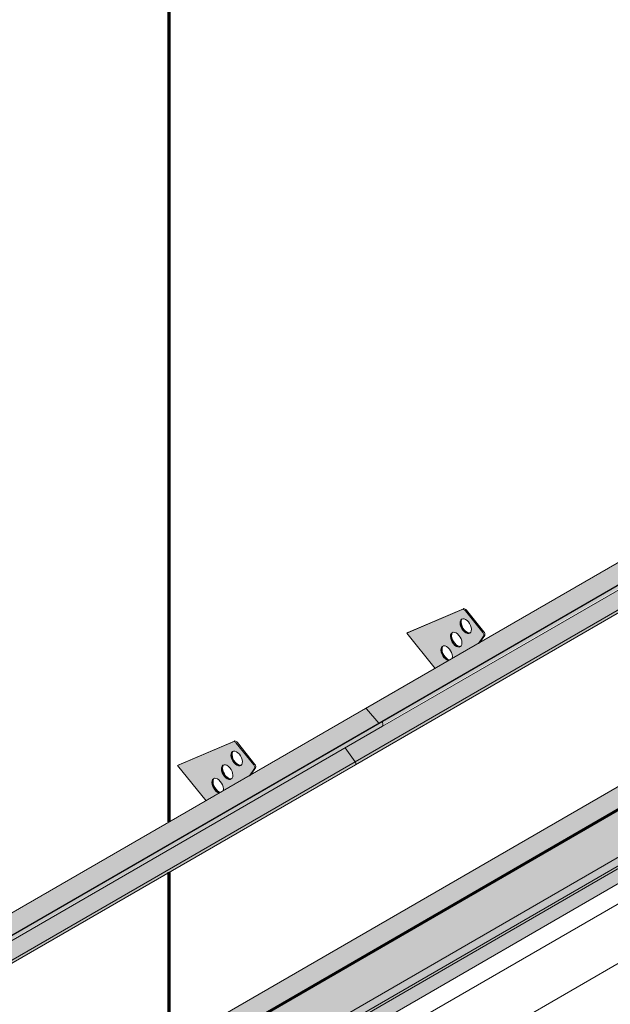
# Model space of a CAD drawing. Header units: centimetres. Extents: x -60196 to -56391, y 260 to 1402.
# Tile 40 of 45: x -56803 to -56694, y 838 to 1020. Entities that reach past the tile are written whole.
import ezdxf

# ---------------------------------------------------------------- set-up
doc = ezdxf.new("R2010")
doc.units = ezdxf.units.CM
for name, color, linetype, lineweight in [('A-GENM', 7, 'Continuous', 5), ('A-ROOF', 7, 'Continuous', 5), ('A-ROOF-OTLN', 7, 'Continuous', 5), ('A-ROOF-PATT', 7, 'Continuous', 70), ('A-WALL-PATT', 7, 'Continuous', 70)]:
    doc.layers.add(name, color=color, linetype=linetype, lineweight=lineweight)

# ---------------------------------------------------------------- blocks, each defined once
blk = doc.blocks.new('Construction_Roof-Accessories_Lindab_KOTEGL - Construction_Roof-Accessories_Lindab_KOTEGL-V66-_3D_')
at = {"layer": 'A-GENM', "true_color": 0x383e42}
h = blk.add_hatch(color=250, dxfattribs=at)
h.paths.add_polyline_path([(-1006.97, 53187.83), (-1004.49, 53189.26), (-1005.03, 53189.55), (-1005.52, 53190.13), (-1005.81, 53190.83), (-1005.8, 53191.54), (-1005.57, 53191.89), (-1005.1, 53191.96), (-1004.55, 53191.66), (-1004.06, 53191.06), (-1003.76, 53190.24), (-1003.7, 53189.72), (-998.87, 53192.51), (-997.98, 53193.92), (-998.09, 53194.43), (-1001.33, 53198.46), (-1001.9, 53198.73), (-1012.2, 53194.33), (-1007.72, 53188.76)])
h.paths.add_polyline_path([(-1002.46, 53191.76), (-1002.99, 53191.88), (-1003.52, 53192.33), (-1003.92, 53192.99), (-1004.08, 53193.8), (-1003.96, 53194.24), (-1003.59, 53194.49), (-1003.06, 53194.37), (-1002.53, 53193.91), (-1002.09, 53193.14), (-1001.96, 53192.55), (-1002.09, 53192.01), (-1002.25, 53191.84)])
h.paths.add_polyline_path([(-1000.69, 53194.27), (-1001.22, 53194.39), (-1001.75, 53194.84), (-1002.16, 53195.51), (-1002.32, 53196.2), (-1002.19, 53196.75), (-1001.82, 53197), (-1001.29, 53196.88), (-1000.76, 53196.43), (-1000.36, 53195.76), (-1000.2, 53195.06), (-1000.36, 53194.48), (-1000.66, 53194.28)])
for points in [[(-998.09, 53194.43), (-997.88, 53194.55), (-1001.11, 53198.58), (-1001.33, 53198.46), (-1000.19, 53197.05)], [(-1001.75, 53194.84), (-1001.54, 53194.96), (-1001.98, 53195.74), (-1002.1, 53196.33), (-1002.19, 53196.56), (-1002.29, 53196.51), (-1002.27, 53195.86), (-1001.9, 53195.04), (-1001.77, 53194.86)], [(-1003.52, 53192.33), (-1003.36, 53192.52), (-1003.76, 53193.25), (-1003.87, 53193.81), (-1003.96, 53194.05), (-1004.06, 53193.99), (-1004.04, 53193.35), (-1003.71, 53192.58), (-1003.54, 53192.35)], [(-1000.95, 53194.28), (-1000.79, 53194.43), (-1001.34, 53194.76), (-1001.54, 53194.96), (-1001.69, 53194.77), (-1001.22, 53194.39), (-1001.01, 53194.31)], [(-998.87, 53192.51), (-998.65, 53192.63), (-997.96, 53193.8)], [(-1002.71, 53191.77), (-1002.5, 53191.89), (-1003.05, 53192.19), (-1003.31, 53192.45), (-1003.51, 53192.32), (-1002.89, 53191.84)], [(-1005.29, 53189.81), (-1005.08, 53189.94), (-1005.52, 53190.71), (-1005.64, 53191.3), (-1005.73, 53191.53), (-1005.82, 53191.48), (-1005.81, 53190.83), (-1005.48, 53190.08), (-1005.3, 53189.83)], [(-1004.49, 53189.26), (-1004.4, 53189.43), (-1004.82, 53189.67), (-1005.08, 53189.94), (-1005.29, 53189.81), (-1004.66, 53189.32)]]:
    blk.add_hatch(color=250, dxfattribs=at).paths.add_polyline_path(points)
at = {"layer": 'A-GENM', "color": 250, "true_color": 0x2a2a2a}
for p, q in [((-1001.9, 53198.73), (-1012.2, 53194.33)), ((-1011.99, 53194.46), (-1001.69, 53198.85)), ((-998.09, 53194.43), (-1001.33, 53198.46)), ((-1001.11, 53198.58), (-997.88, 53194.55)), ((-1011.99, 53194.46), (-1012.2, 53194.33)), ((-1012.2, 53194.33), (-1006.93, 53187.78)), ((-998.9, 53192.45), (-997.96, 53193.8)), ((-997.75, 53193.92), (-998.69, 53192.57))]:
    blk.add_line(p, q, dxfattribs=at)
for points in [[(-1001.69, 53198.85, 0), (-1001.59, 53198.87, 0), (-1001.47, 53198.85, 0), (-1001.35, 53198.79, 0), (-1001.23, 53198.7, 0), (-1001.11, 53198.58, 0)], [(-1001.33, 53198.46, 0), (-1001.44, 53198.58, 0), (-1001.56, 53198.67, 0), (-1001.68, 53198.73, 0), (-1001.8, 53198.75, 0), (-1001.9, 53198.73, 0)], [(-1001.75, 53194.84, 0), (-1001.98, 53195.16, 0), (-1002.16, 53195.51, 0), (-1002.27, 53195.86, 0), (-1002.32, 53196.2, 0), (-1002.29, 53196.51, 0), (-1002.19, 53196.75, 0), (-1002.03, 53196.92, 0), (-1001.82, 53197, 0), (-1001.57, 53196.98, 0), (-1001.29, 53196.88, 0), (-1001.02, 53196.69, 0), (-1000.76, 53196.43, 0)], [(-1001.98, 53196.87, 0), (-1002.08, 53196.63, 0), (-1002.1, 53196.33, 0), (-1002.06, 53195.98, 0), (-1001.94, 53195.63, 0), (-1001.77, 53195.28, 0), (-1001.54, 53194.96, 0)], [(-1000.76, 53196.43, 0), (-1000.53, 53196.11, 0), (-1000.36, 53195.76, 0), (-1000.24, 53195.41, 0), (-1000.2, 53195.06, 0), (-1000.22, 53194.76, 0), (-1000.32, 53194.52, 0), (-1000.48, 53194.35, 0), (-1000.69, 53194.27, 0), (-1000.95, 53194.28, 0), (-1001.22, 53194.39, 0), (-1001.49, 53194.58, 0), (-1001.75, 53194.84, 0)], [(-1003.52, 53192.33, 0), (-1003.75, 53192.64, 0), (-1003.92, 53192.99, 0), (-1004.04, 53193.35, 0), (-1004.08, 53193.69, 0), (-1004.06, 53193.99, 0), (-1003.96, 53194.24, 0), (-1003.8, 53194.41, 0), (-1003.59, 53194.49, 0), (-1003.33, 53194.47, 0), (-1003.06, 53194.37, 0), (-1002.79, 53194.18, 0), (-1002.53, 53193.91, 0)], [(-1003.75, 53194.36, 0), (-1003.85, 53194.12, 0), (-1003.87, 53193.81, 0), (-1003.83, 53193.47, 0), (-1003.71, 53193.12, 0), (-1003.54, 53192.77, 0), (-1003.31, 53192.45, 0)], [(-1002.53, 53193.91, 0), (-1002.3, 53193.6, 0), (-1002.12, 53193.25, 0), (-1002.01, 53192.89, 0), (-1001.96, 53192.55, 0), (-1001.99, 53192.25, 0), (-1002.09, 53192.01, 0), (-1002.25, 53191.84, 0), (-1002.46, 53191.76, 0), (-1002.71, 53191.77, 0), (-1002.99, 53191.88, 0), (-1003.26, 53192.07, 0), (-1003.52, 53192.33, 0)], [(-1001.54, 53194.96, 0), (-1001.28, 53194.7, 0), (-1001.01, 53194.51, 0), (-1000.73, 53194.41, 0), (-1000.48, 53194.39, 0)], [(-997.96, 53193.8, 0), (-997.92, 53193.87, 0), (-997.91, 53193.97, 0), (-997.92, 53194.09, 0), (-997.96, 53194.21, 0), (-998.01, 53194.32, 0), (-998.09, 53194.43, 0)], [(-997.88, 53194.55, 0), (-997.8, 53194.44, 0), (-997.75, 53194.33, 0), (-997.71, 53194.21, 0), (-997.7, 53194.1, 0), (-997.71, 53194, 0), (-997.75, 53193.92, 0)], [(-1005.29, 53189.81, 0), (-1005.52, 53190.13, 0), (-1005.69, 53190.48, 0), (-1005.81, 53190.83, 0), (-1005.85, 53191.18, 0), (-1005.82, 53191.48, 0), (-1005.73, 53191.72, 0), (-1005.57, 53191.89, 0), (-1005.35, 53191.97, 0), (-1005.1, 53191.96, 0), (-1004.83, 53191.85, 0), (-1004.55, 53191.66, 0), (-1004.29, 53191.4, 0)], [(-1005.52, 53191.84, 0), (-1005.61, 53191.6, 0), (-1005.64, 53191.3, 0), (-1005.59, 53190.96, 0), (-1005.48, 53190.6, 0), (-1005.3, 53190.25, 0), (-1005.08, 53189.94, 0)], [(-1003.31, 53192.45, 0), (-1003.05, 53192.19, 0), (-1002.78, 53192, 0), (-1002.5, 53191.89, 0), (-1002.25, 53191.88, 0)], [(-1004.48, 53189.26, 0), (-1004.76, 53189.36, 0), (-1005.03, 53189.55, 0), (-1005.29, 53189.81, 0)], [(-1005.08, 53189.94, 0), (-1004.82, 53189.67, 0), (-1004.54, 53189.48, 0), (-1004.27, 53189.38, 0)], [(-1004.29, 53191.4, 0), (-1004.07, 53191.08, 0), (-1003.89, 53190.73, 0), (-1003.78, 53190.38, 0), (-1003.73, 53190.04, 0), (-1003.76, 53189.73, 0)]]:
    blk.add_polyline3d(points, dxfattribs=at)
blk = doc.blocks.new('Construction_Roof-Accessories_Lindab_SNO_KOTEGL - Construction_Roof-Accessories_Lindab_SNO-V67-_3D_')
at = {"layer": 'A-GENM', "true_color": 0x383e42}
for points in [[(-1102.18, 53128.7), (-974.9, 53202.18), (-977.22, 53204.81), (-1104.5, 53131.33), (-1102.27, 53128.8)], [(-1101.45, 53128.38), (-974.17, 53201.86), (-974.28, 53202.47), (-1101.56, 53128.98), (-1101.47, 53128.51)], [(-1101.53, 53128.11), (-974.17, 53201.73), (-974.28, 53201.8), (-1101.45, 53128.25), (-1101.49, 53128.15)], [(-1104.5, 53131.33), (-990.34, 53197.43), (-1104.54, 53131.37), (-1104.54, 53131.36)], [(-1106.52, 53121.01), (-979.16, 53194.68), (-979.3, 53195.03), (-1106.51, 53121.47), (-1106.46, 53121.09), (-1106.51, 53121.02)]]:
    blk.add_hatch(color=250, dxfattribs=at).paths.add_polyline_path(points)
h = blk.add_hatch(color=250, dxfattribs=at)
h.paths.add_polyline_path([(-1028.22, 53170.43), (-1028.22, 53166.78), (-979.29, 53195.04), (-981.16, 53197.61), (-1025.7, 53171.89)])
h.paths.add_polyline_path([(-1106.56, 53121.55), (-1028.22, 53166.78), (-1028.22, 53170.43), (-1108.44, 53124.12)])
at = {"layer": 'A-GENM', "color": 250, "true_color": 0x2a2a2a}
for p, q in [((-977.42, 53204.89), (-1104.7, 53131.4)), ((-977.22, 53204.81), (-974.9, 53202.18)), ((-1101.64, 53129.01), (-974.36, 53202.49)), ((-1101.56, 53128.98), (-974.28, 53202.47)), ((-1101.53, 53128.11), (-974.25, 53201.59)), ((-974.36, 53202.49), (-974.28, 53202.47)), ((-974.28, 53202.47), (-974.17, 53201.86)), ((-981.17, 53197.62), (-979.29, 53195.04)), ((-1106.56, 53121.55), (-979.29, 53195.04)), ((-1106.52, 53121.01), (-979.25, 53194.49)), ((-1102.18, 53128.7), (-1104.5, 53131.33)), ((-1101.56, 53128.98), (-1101.64, 53129.01)), ((-1101.45, 53128.38), (-1101.56, 53128.98)), ((-1106.56, 53121.55), (-1108.45, 53124.13))]:
    blk.add_line(p, q, dxfattribs=at)
for points in [[(-977.43, 53204.89, 0), (-977.39, 53204.9, 0), (-977.35, 53204.89, 0), (-977.31, 53204.88, 0), (-977.27, 53204.85, 0), (-977.22, 53204.81, 0)], [(-974.17, 53201.86, 0), (-974.17, 53201.78, 0), (-974.18, 53201.7, 0), (-974.21, 53201.64, 0), (-974.25, 53201.6, 0), (-974.25, 53201.59, 0)], [(-979.29, 53195.04, 0), (-979.23, 53194.95, 0), (-979.19, 53194.86, 0), (-979.17, 53194.76, 0), (-979.16, 53194.68, 0), (-979.17, 53194.6, 0), (-979.2, 53194.54, 0), (-979.24, 53194.49, 0), (-979.25, 53194.49, 0)], [(-1104.5, 53131.33, 0), (-1104.54, 53131.37, 0), (-1104.59, 53131.39, 0), (-1104.63, 53131.41, 0), (-1104.67, 53131.41, 0), (-1104.7, 53131.4, 0)], [(-1101.53, 53128.11, 0), (-1101.53, 53128.11, 0), (-1101.49, 53128.15, 0), (-1101.46, 53128.21, 0), (-1101.45, 53128.29, 0), (-1101.45, 53128.38, 0)], [(-1106.52, 53121.01, 0), (-1106.52, 53121.01, 0), (-1106.48, 53121.05, 0), (-1106.45, 53121.11, 0), (-1106.44, 53121.19, 0), (-1106.45, 53121.28, 0), (-1106.47, 53121.37, 0), (-1106.51, 53121.47, 0), (-1106.56, 53121.55, 0)]]:
    blk.add_polyline3d(points, dxfattribs=at)
blk = doc.blocks.new('Construction_Roof-Accessories_Lindab_KOTEGL - Construction_Roof-Accessories_Lindab_KOTEGL-V68-_3D_')
at = {"layer": 'A-GENM', "true_color": 0x383e42}
h = blk.add_hatch(color=250, dxfattribs=at)
h.paths.add_polyline_path([(-964.54, 53212.32), (-962.06, 53213.75), (-962.6, 53214.05), (-963.14, 53214.73), (-963.38, 53215.33), (-963.38, 53216.03), (-963.14, 53216.38), (-962.67, 53216.45), (-962.13, 53216.16), (-961.63, 53215.56), (-961.33, 53214.73), (-961.27, 53214.21), (-956.44, 53217), (-955.56, 53218.41), (-955.66, 53218.92), (-958.92, 53222.96), (-959.47, 53223.22), (-969.77, 53218.83), (-964.88, 53212.75)])
h.paths.add_polyline_path([(-960.04, 53216.25), (-960.56, 53216.37), (-961.1, 53216.82), (-961.5, 53217.49), (-961.66, 53218.19), (-961.53, 53218.73), (-961.16, 53218.98), (-960.63, 53218.86), (-960.1, 53218.41), (-959.66, 53217.63), (-959.54, 53217.05), (-959.66, 53216.5), (-959.86, 53216.32)])
h.paths.add_polyline_path([(-958.27, 53218.77), (-958.79, 53218.88), (-959.33, 53219.34), (-959.73, 53220), (-959.89, 53220.7), (-959.77, 53221.24), (-959.39, 53221.49), (-958.87, 53221.37), (-958.33, 53220.92), (-957.93, 53220.26), (-957.77, 53219.56), (-957.93, 53218.97), (-958.23, 53218.78)])
for points in [[(-955.66, 53218.92), (-955.45, 53219.05), (-958.69, 53223.08), (-958.9, 53222.95)], [(-959.33, 53219.34), (-959.17, 53219.53), (-959.55, 53220.24), (-959.68, 53220.82), (-959.77, 53221.06), (-959.86, 53220.98), (-959.84, 53220.36), (-959.47, 53219.54), (-959.34, 53219.35)], [(-958.52, 53218.78), (-958.37, 53218.92), (-958.92, 53219.26), (-959.12, 53219.46), (-959.33, 53219.34), (-958.79, 53218.88), (-958.58, 53218.8)], [(-961.1, 53216.82), (-960.94, 53217.02), (-961.32, 53217.72), (-961.45, 53218.31), (-961.53, 53218.55), (-961.63, 53218.49), (-961.61, 53217.85), (-961.28, 53217.08), (-961.11, 53216.84)], [(-956.44, 53217), (-956.23, 53217.12), (-955.84, 53217.85)], [(-962.86, 53214.31), (-962.65, 53214.43), (-963.09, 53215.21), (-963.21, 53215.79), (-963.3, 53216.03), (-963.4, 53215.97), (-963.38, 53215.33), (-963.05, 53214.57), (-962.88, 53214.33)], [(-960.29, 53216.27), (-960.08, 53216.39), (-960.63, 53216.68), (-960.88, 53216.95), (-961.1, 53216.82), (-960.46, 53216.33)], [(-962.06, 53213.75), (-961.97, 53213.92), (-962.39, 53214.17), (-962.65, 53214.43), (-962.86, 53214.31), (-962.23, 53213.82)]]:
    blk.add_hatch(color=250, dxfattribs=at).paths.add_polyline_path(points)
at = {"layer": 'A-GENM', "color": 250, "true_color": 0x2a2a2a}
for p, q in [((-959.47, 53223.22), (-969.77, 53218.83)), ((-969.56, 53218.95), (-959.26, 53223.34)), ((-955.66, 53218.92), (-958.9, 53222.95)), ((-958.69, 53223.08), (-955.45, 53219.05)), ((-969.56, 53218.95), (-969.77, 53218.83)), ((-969.77, 53218.83), (-964.52, 53212.3)), ((-956.49, 53216.94), (-955.53, 53218.29)), ((-955.32, 53218.41), (-956.27, 53217.06))]:
    blk.add_line(p, q, dxfattribs=at)
for points in [[(-958.9, 53222.95, 0), (-959.01, 53223.07, 0), (-959.13, 53223.16, 0), (-959.26, 53223.22, 0), (-959.37, 53223.24, 0), (-959.47, 53223.22, 0)], [(-959.26, 53223.34, 0), (-959.16, 53223.36, 0), (-959.04, 53223.34, 0), (-958.92, 53223.29, 0), (-958.8, 53223.2, 0), (-958.69, 53223.08, 0)], [(-959.33, 53219.34, 0), (-959.55, 53219.65, 0), (-959.73, 53220, 0), (-959.84, 53220.36, 0), (-959.89, 53220.7, 0), (-959.86, 53221, 0), (-959.77, 53221.24, 0), (-959.6, 53221.41, 0), (-959.39, 53221.49, 0), (-959.14, 53221.48, 0), (-958.87, 53221.37, 0), (-958.59, 53221.18, 0), (-958.33, 53220.92, 0)], [(-959.55, 53221.37, 0), (-959.65, 53221.12, 0), (-959.68, 53220.82, 0), (-959.63, 53220.48, 0), (-959.52, 53220.12, 0), (-959.34, 53219.77, 0), (-959.12, 53219.46, 0)], [(-958.33, 53220.92, 0), (-958.11, 53220.61, 0), (-957.93, 53220.26, 0), (-957.81, 53219.9, 0), (-957.77, 53219.56, 0), (-957.8, 53219.26, 0), (-957.89, 53219.01, 0), (-958.05, 53218.85, 0), (-958.27, 53218.77, 0), (-958.52, 53218.78, 0), (-958.79, 53218.88, 0), (-959.07, 53219.07, 0), (-959.33, 53219.34, 0)], [(-961.1, 53216.82, 0), (-961.32, 53217.14, 0), (-961.5, 53217.49, 0), (-961.61, 53217.85, 0), (-961.66, 53218.19, 0), (-961.63, 53218.49, 0), (-961.53, 53218.73, 0), (-961.37, 53218.9, 0), (-961.16, 53218.98, 0), (-960.91, 53218.97, 0), (-960.63, 53218.86, 0), (-960.36, 53218.67, 0), (-960.1, 53218.41, 0)], [(-959.12, 53219.46, 0), (-958.86, 53219.2, 0), (-958.58, 53219.01, 0), (-958.31, 53218.9, 0), (-958.06, 53218.89, 0)], [(-955.53, 53218.29, 0), (-955.5, 53218.37, 0), (-955.49, 53218.47, 0), (-955.5, 53218.58, 0), (-955.53, 53218.7, 0), (-955.59, 53218.82, 0), (-955.66, 53218.92, 0)], [(-955.45, 53219.05, 0), (-955.38, 53218.94, 0), (-955.32, 53218.82, 0), (-955.28, 53218.7, 0), (-955.27, 53218.59, 0), (-955.28, 53218.49, 0), (-955.32, 53218.41, 0)], [(-961.32, 53218.86, 0), (-961.42, 53218.61, 0), (-961.45, 53218.31, 0), (-961.4, 53217.97, 0), (-961.29, 53217.61, 0), (-961.11, 53217.26, 0), (-960.88, 53216.95, 0)], [(-960.1, 53218.41, 0), (-959.87, 53218.09, 0), (-959.7, 53217.75, 0), (-959.58, 53217.39, 0), (-959.54, 53217.05, 0), (-959.56, 53216.74, 0), (-959.66, 53216.5, 0), (-959.82, 53216.33, 0), (-960.04, 53216.25, 0), (-960.29, 53216.27, 0), (-960.56, 53216.37, 0), (-960.84, 53216.56, 0), (-961.1, 53216.82, 0)], [(-962.86, 53214.31, 0), (-963.09, 53214.62, 0), (-963.26, 53214.97, 0), (-963.38, 53215.33, 0), (-963.43, 53215.67, 0), (-963.4, 53215.97, 0), (-963.3, 53216.22, 0), (-963.14, 53216.38, 0), (-962.93, 53216.46, 0), (-962.67, 53216.45, 0), (-962.4, 53216.35, 0), (-962.13, 53216.16, 0), (-961.87, 53215.89, 0)], [(-963.09, 53216.34, 0), (-963.19, 53216.1, 0), (-963.21, 53215.79, 0), (-963.17, 53215.45, 0), (-963.05, 53215.09, 0), (-962.88, 53214.75, 0), (-962.65, 53214.43, 0)], [(-961.87, 53215.89, 0), (-961.64, 53215.58, 0), (-961.47, 53215.23, 0), (-961.35, 53214.87, 0), (-961.31, 53214.53, 0), (-961.33, 53214.23, 0)], [(-960.88, 53216.95, 0), (-960.63, 53216.68, 0), (-960.35, 53216.49, 0), (-960.08, 53216.39, 0), (-959.82, 53216.38, 0)], [(-962.06, 53213.75, 0), (-962.33, 53213.86, 0), (-962.6, 53214.05, 0), (-962.86, 53214.31, 0)], [(-962.65, 53214.43, 0), (-962.39, 53214.17, 0), (-962.12, 53213.98, 0), (-961.84, 53213.87, 0)]]:
    blk.add_polyline3d(points, dxfattribs=at)
blk = doc.blocks.new('Construction_Roof-Accessories_Lindab_SNO_KOTEGL - Construction_Roof-Accessories_Lindab_SNO-V70-_3D_')
at = {"layer": 'A-GENM', "true_color": 0x383e42}
for points in [[(-974.9, 53202.18), (-847.62, 53275.67), (-849.94, 53278.3), (-977.22, 53204.81), (-974.99, 53202.29)], [(-974.17, 53201.86), (-846.89, 53275.35), (-847, 53275.95), (-974.28, 53202.47), (-974.2, 53201.99)], [(-974.25, 53201.6), (-846.89, 53275.21), (-847, 53275.29), (-974.17, 53201.73), (-974.21, 53201.64)], [(-977.22, 53204.81), (-861.39, 53271.88), (-977.27, 53204.85), (-977.26, 53204.84)], [(-979.29, 53195.04), (-852.01, 53268.52), (-853.88, 53271.09), (-981.16, 53197.61), (-980.37, 53196.52)], [(-979.24, 53194.49), (-851.88, 53268.16), (-852.02, 53268.51), (-979.23, 53194.95), (-979.18, 53194.58), (-979.23, 53194.5)]]:
    blk.add_hatch(color=250, dxfattribs=at).paths.add_polyline_path(points)
at = {"layer": 'A-GENM', "color": 250, "true_color": 0x2a2a2a}
for p, q in [((-850.14, 53278.37), (-977.42, 53204.89)), ((-849.94, 53278.3), (-847.62, 53275.67)), ((-974.36, 53202.49), (-847.08, 53275.98)), ((-974.28, 53202.47), (-847, 53275.95)), ((-847.08, 53275.98), (-847, 53275.95)), ((-847, 53275.95), (-846.89, 53275.35)), ((-974.25, 53201.59), (-846.97, 53275.08)), ((-853.89, 53271.1), (-852.01, 53268.52)), ((-979.29, 53195.04), (-852.01, 53268.52)), ((-979.25, 53194.49), (-851.97, 53267.98)), ((-974.9, 53202.18), (-977.22, 53204.81)), ((-974.28, 53202.47), (-974.36, 53202.49)), ((-974.17, 53201.86), (-974.28, 53202.47)), ((-979.29, 53195.04), (-981.17, 53197.62))]:
    blk.add_line(p, q, dxfattribs=at)
for points in [[(-850.15, 53278.37, 0), (-850.11, 53278.38, 0), (-850.07, 53278.38, 0), (-850.03, 53278.36, 0), (-849.99, 53278.33, 0), (-849.94, 53278.3, 0)], [(-846.89, 53275.35, 0), (-846.89, 53275.26, 0), (-846.9, 53275.18, 0), (-846.93, 53275.12, 0), (-846.97, 53275.08, 0), (-846.97, 53275.08, 0)], [(-852.01, 53268.52, 0), (-851.95, 53268.44, 0), (-851.91, 53268.34, 0), (-851.89, 53268.25, 0), (-851.88, 53268.16, 0), (-851.89, 53268.08, 0), (-851.92, 53268.02, 0), (-851.96, 53267.98, 0), (-851.97, 53267.98, 0)], [(-977.22, 53204.81, 0), (-977.27, 53204.85, 0), (-977.31, 53204.88, 0), (-977.35, 53204.89, 0), (-977.39, 53204.9, 0), (-977.43, 53204.89, 0)], [(-974.25, 53201.59, 0), (-974.25, 53201.6, 0), (-974.21, 53201.64, 0), (-974.18, 53201.7, 0), (-974.17, 53201.78, 0), (-974.17, 53201.86, 0)], [(-979.25, 53194.49, 0), (-979.24, 53194.49, 0), (-979.2, 53194.54, 0), (-979.17, 53194.6, 0), (-979.16, 53194.68, 0), (-979.17, 53194.76, 0), (-979.19, 53194.86, 0), (-979.23, 53194.95, 0), (-979.29, 53195.04, 0)]]:
    blk.add_polyline3d(points, dxfattribs=at)

msp = doc.modelspace()

# ---------------------------------------------------------------- hatches: boundary and pattern name
at = {"layer": 'A-ROOF-OTLN', "true_color": 0x383e42}
h = msp.add_hatch(color=250, dxfattribs=at)
h.paths.add_polyline_path([(-57248.095, 553.085), (-56470.733, 1001.95), (-56470.79, 1002.03), (-57248.24, 553.169)])
h.paths.add_polyline_path([(-56469.699, 1002.492), (-56464.703, 1005.377), (-56464.959, 1005.396), (-56469.825, 1002.587)])
h.paths.add_polyline_path([(-56462.892, 1006.423), (-56446.213, 1016.052), (-56446.358, 1016.136), (-56463.056, 1006.495)])
h = msp.add_hatch(color=250, dxfattribs=at)
h.paths.add_polyline_path([(-57242.998, 545.642), (-57242.253, 546.014), (-57241.752, 546.707), (-57241.569, 547.167), (-57241.438, 548.017), (-57241.312, 548.072), (-57241.105, 548.256), (-57241.105, 548.373), (-57241.105, 548.481), (-57227.074, 556.582), (-57227.367, 556.849), (-57227.825, 557.781), (-57227.987, 559.01), (-57227.987, 561.167), (-57227.787, 561.956), (-57227.144, 562.741), (-57226.381, 563.271), (-57225.186, 563.739), (-57223.982, 563.979), (-57222.982, 564.054), (-57220.985, 563.787), (-57220.123, 563.506), (-57219.343, 563.127), (-57218.615, 562.553), (-57217.987, 561.828), (-56467.812, 994.942), (-56468.576, 995.245), (-56469.438, 995.938), (-56470.233, 997.318), (-56470.633, 999.001), (-56470.749, 1000.138), (-56470.733, 1001.896), (-57248.095, 553.085), (-57248.24, 551.861), (-57248.075, 550.65), (-57247.875, 549.95), (-57247.484, 549.017), (-57246.842, 547.961), (-57246.055, 547.026), (-57245.404, 546.433), (-57244.536, 545.906), (-57243.688, 545.646)])
h.paths.add_polyline_path([(-57223.821, 558.46), (-57220.312, 560.486), (-57222.987, 561.666), (-57223.277, 561.729), (-57224.461, 562.147), (-57224.858, 562.184), (-57225.387, 562.351), (-57226.381, 562.13), (-57227.193, 561.202), (-57227.544, 560.34), (-57226.904, 559.602), (-57226.197, 559.126), (-57224.969, 558.667), (-57224.229, 558.491)])
h.paths.add_polyline_path([(-56460.903, 998.931), (-56443.256, 1009.235), (-56443.522, 1009.4), (-56444.692, 1010.591), (-56445.232, 1011.352), (-56445.647, 1012.062), (-56446.213, 1013.702), (-56446.33, 1014.205), (-56446.33, 1015.432), (-56446.33, 1015.985), (-56462.795, 1006.38), (-56462.196, 1006.062), (-56461.478, 1005.46), (-56461.066, 1004.866), (-56460.903, 1004.149), (-56460.903, 999.365)])
h.paths.add_polyline_path([(-56465.903, 1001.378), (-56463.965, 1001.639), (-56464.661, 1002.933), (-56464.912, 1003.501), (-56464.982, 1004.471), (-56464.703, 1005.377), (-56469.699, 1002.492), (-56469.074, 1002.091), (-56467.885, 1001.649), (-56466.436, 1001.418), (-56466.389, 1001.415)])
msp.add_hatch(color=250, dxfattribs=at).paths.add_polyline_path([(-57240.631, 547.15), (-56438.621, 1010.298), (-56438.671, 1010.756), (-56438.969, 1011.193), (-56439.342, 1011.352), (-56439.881, 1011.068), (-57241.105, 548.373), (-57240.733, 548.101), (-57240.504, 547.624), (-57240.553, 547.222)])
h = msp.add_hatch(color=250, dxfattribs=at)
h.paths.add_polyline_path([(-57242.253, 545.739), (-57223.601, 556.508), (-57222.338, 557.711), (-57240.502, 547.343), (-57240.553, 547.42), (-57240.923, 547.32), (-57240.887, 547.396), (-57240.504, 547.624), (-57240.762, 548.132), (-57240.935, 548.185), (-57241.332, 547.956), (-57241.462, 546.966), (-57241.936, 546.074), (-57242.086, 545.916)])
h.paths.add_polyline_path([(-57220.249, 558.917), (-57219.451, 559.314), (-57219.887, 559.126)])
h.paths.add_polyline_path([(-57217.987, 559.749), (-56440.218, 1008.868), (-56439.87, 1009.235), (-56439.87, 1009.469), (-57218.072, 560.174), (-57217.987, 559.916)])
at = {"layer": 'A-ROOF-PATT'}
h = msp.add_hatch(dxfattribs=at)
h.set_pattern_fill('FP_18', color=256, style=0, pattern_type=2)
h.set_pattern_definition([(90, (-65306.46, -971.82), (-112.25, 22.813), [])])
h.paths.add_polyline_path([(-57248.403, 557.345), (-56453.592, 1016.23), (-56746.901, 1381.112), (-57541.713, 922.228), (-57251.938, 561.744)])
h.paths.add_polyline_path([(-57250.001, 588.565), (-57250.045, 588.679), (-57250.151, 588.656), (-57250.609, 588.753), (-57250.151, 589.136), (-57252.53, 592.584), (-57252.497, 592.833), (-57248.133, 598.845), (-57247.335, 599.447), (-57235.301, 606.395), (-57240.53, 612.9), (-57240.318, 613.022), (-57230.15, 617.252), (-57229.625, 617.044), (-57229.447, 617.146), (-57226.292, 613.07), (-57226.405, 612.916), (-57226.292, 612.363), (-57226.179, 612.343), (-57226.986, 611.195), (-57150.448, 655.384), (-57155.677, 661.89), (-57155.465, 662.012), (-57145.297, 666.242), (-57144.772, 666.033), (-57144.594, 666.136), (-57141.439, 662.059), (-57141.552, 661.906), (-57141.439, 661.352), (-57141.326, 661.333), (-57142.133, 660.185), (-57108.022, 679.879), (-57113.251, 686.385), (-57113.039, 686.507), (-57102.871, 690.737), (-57102.345, 690.528), (-57102.168, 690.631), (-57099.012, 686.554), (-57099.126, 686.401), (-57099.012, 685.847), (-57098.9, 685.828), (-57099.707, 684.68), (-57023.169, 728.869), (-57028.398, 735.374), (-57028.186, 735.497), (-57018.018, 739.727), (-57017.493, 739.518), (-57017.315, 739.621), (-57014.16, 735.544), (-57014.273, 735.391), (-57014.16, 734.837), (-57014.047, 734.818), (-57014.854, 733.67), (-56980.742, 753.364), (-56985.972, 759.869), (-56985.759, 759.992), (-56975.591, 764.222), (-56975.066, 764.013), (-56974.889, 764.116), (-56971.733, 760.039), (-56971.846, 759.886), (-56971.733, 759.332), (-56971.621, 759.312), (-56972.428, 758.165), (-56895.89, 802.354), (-56901.119, 808.859), (-56900.907, 808.981), (-56890.739, 813.212), (-56890.213, 813.003), (-56890.036, 813.105), (-56886.88, 809.029), (-56886.994, 808.875), (-56886.88, 808.322), (-56886.768, 808.302), (-56887.575, 807.154), (-56853.463, 826.849), (-56858.692, 833.354), (-56858.226, 833.585), (-56848.312, 837.707), (-56847.787, 837.498), (-56847.609, 837.6), (-56844.454, 833.524), (-56844.567, 833.37), (-56844.454, 832.817), (-56844.342, 832.797), (-56845.148, 831.649), (-56768.61, 875.839), (-56773.839, 882.344), (-56773.627, 882.466), (-56763.459, 886.696), (-56762.934, 886.488), (-56762.757, 886.59), (-56759.601, 882.513), (-56759.714, 882.36), (-56759.601, 881.806), (-56759.489, 881.787), (-56760.296, 880.639), (-56726.184, 900.333), (-56731.413, 906.839), (-56731.201, 906.961), (-56721.033, 911.191), (-56720.527, 910.971), (-56720.33, 911.085), (-56717.175, 907.008), (-56717.288, 906.855), (-56717.175, 906.301), (-56717.062, 906.282), (-56717.869, 905.134), (-56641.331, 949.323), (-56646.56, 955.828), (-56646.311, 955.967), (-56636.18, 960.181), (-56635.655, 959.972), (-56635.477, 960.075), (-56632.322, 955.998), (-56632.435, 955.845), (-56632.322, 955.291), (-56632.21, 955.272), (-56633.016, 954.124), (-56598.905, 973.818), (-56604.134, 980.323), (-56603.922, 980.446), (-56593.754, 984.676), (-56593.229, 984.467), (-56593.051, 984.57), (-56589.895, 980.493), (-56590.009, 980.34), (-56589.895, 979.786), (-56589.783, 979.767), (-56590.59, 978.619), (-56514.052, 1022.808), (-56519.281, 1029.313), (-56519.069, 1029.436), (-56508.901, 1033.666), (-56508.376, 1033.457), (-56508.181, 1033.538), (-56505.043, 1029.483), (-56505.156, 1029.329), (-56505.043, 1028.776), (-56504.93, 1028.756), (-56505.737, 1027.608), (-56484.349, 1039.829), (-56484.308, 1039.789), (-56481.984, 1037.16), (-56481.36, 1037.445), (-56481.29, 1036.617), (-56481.637, 1036.401), (-56488.247, 1032.584), (-56486.243, 1029.654), (-56486.387, 1029.438), (-57249.957, 588.591)])
h.paths.add_polyline_path([(-57232.612, 607.947), (-57232.084, 608.379), (-57232.11, 608.943), (-57232.435, 609.698), (-57232.885, 610.227), (-57233.434, 610.522), (-57233.899, 610.455), (-57234.139, 610.055), (-57233.945, 610.167), (-57233.927, 609.523), (-57233.549, 608.694), (-57233.088, 608.195), (-57232.732, 607.994)])
h.paths.add_polyline_path([(-57230.796, 610.324), (-57230.421, 610.571), (-57230.297, 611.117), (-57230.508, 611.916), (-57230.938, 612.561), (-57231.507, 612.976), (-57231.954, 613.038), (-57232.293, 612.804), (-57232.293, 612.617), (-57232.189, 612.561), (-57232.16, 612.039), (-57231.782, 611.21), (-57231.321, 610.711), (-57230.932, 610.404), (-57230.836, 610.326)])
h.paths.add_polyline_path([(-57229.027, 612.836), (-57228.652, 613.083), (-57228.528, 613.629), (-57228.688, 614.328), (-57229.09, 614.993), (-57229.659, 615.458), (-57230.185, 615.55), (-57230.525, 615.316), (-57230.525, 615.129), (-57230.42, 615.073), (-57230.391, 614.551), (-57230.087, 613.826), (-57229.552, 613.223), (-57229.238, 612.873), (-57229.067, 612.838)])
h.paths.add_polyline_path([(-57147.759, 656.937), (-57147.238, 657.289), (-57147.257, 657.933), (-57147.582, 658.687), (-57148.032, 659.216), (-57148.581, 659.512), (-57149.047, 659.445), (-57149.273, 659.053), (-57149.093, 659.157), (-57149.047, 658.428), (-57148.696, 657.684), (-57148.235, 657.185), (-57147.88, 656.984)])
h.paths.add_polyline_path([(-57145.943, 659.314), (-57145.568, 659.561), (-57145.444, 660.107), (-57145.604, 660.806), (-57146.085, 661.55), (-57146.654, 661.966), (-57147.101, 662.028), (-57147.441, 661.794), (-57147.441, 661.606), (-57147.336, 661.55), (-57147.307, 661.028), (-57146.929, 660.2), (-57146.468, 659.701), (-57146.08, 659.394), (-57145.983, 659.316)])
h.paths.add_polyline_path([(-57144.174, 661.826), (-57143.799, 662.073), (-57143.676, 662.619), (-57143.836, 663.318), (-57144.237, 663.983), (-57144.806, 664.448), (-57145.336, 664.538), (-57145.672, 664.306), (-57145.672, 664.118), (-57145.568, 664.062), (-57145.538, 663.54), (-57145.234, 662.816), (-57144.699, 662.213), (-57144.385, 661.863), (-57144.214, 661.828)])
h.paths.add_polyline_path([(-57105.332, 681.432), (-57104.812, 681.783), (-57104.83, 682.428), (-57105.121, 683.134), (-57105.606, 683.711), (-57106.154, 684.006), (-57106.62, 683.94), (-57106.847, 683.547), (-57106.666, 683.652), (-57106.62, 682.923), (-57106.269, 682.179), (-57105.809, 681.68), (-57105.453, 681.479)])
h.paths.add_polyline_path([(-57103.517, 683.809), (-57103.142, 684.056), (-57103.018, 684.602), (-57103.178, 685.301), (-57103.584, 685.97), (-57104.228, 686.461), (-57104.675, 686.522), (-57105.014, 686.289), (-57105.014, 686.101), (-57104.91, 686.045), (-57104.88, 685.523), (-57104.502, 684.695), (-57104.042, 684.196), (-57103.653, 683.889), (-57103.556, 683.811)])
h.paths.add_polyline_path([(-57101.748, 686.321), (-57101.373, 686.568), (-57101.249, 687.114), (-57101.409, 687.813), (-57101.811, 688.477), (-57102.38, 688.943), (-57102.906, 689.034), (-57103.245, 688.801), (-57103.245, 688.613), (-57103.141, 688.557), (-57103.112, 688.035), (-57102.741, 687.217), (-57102.273, 686.708), (-57101.959, 686.358), (-57101.788, 686.323)])
h.paths.add_polyline_path([(-57020.479, 730.422), (-57019.952, 730.853), (-57019.978, 731.418), (-57020.343, 732.228), (-57020.753, 732.701), (-57021.302, 732.996), (-57021.767, 732.93), (-57022.007, 732.53), (-57021.813, 732.642), (-57021.795, 731.997), (-57021.417, 731.169), (-57020.956, 730.67), (-57020.6, 730.468)])
h.paths.add_polyline_path([(-57018.664, 732.799), (-57018.289, 733.046), (-57018.165, 733.592), (-57018.376, 734.391), (-57018.806, 735.035), (-57019.375, 735.451), (-57019.822, 735.512), (-57020.161, 735.278), (-57020.161, 735.091), (-57020.057, 735.035), (-57020.028, 734.513), (-57019.65, 733.685), (-57019.189, 733.186), (-57018.8, 732.879), (-57018.704, 732.801)])
h.paths.add_polyline_path([(-57016.895, 735.311), (-57016.52, 735.558), (-57016.396, 736.104), (-57016.556, 736.803), (-57016.958, 737.467), (-57017.527, 737.932), (-57018.053, 738.024), (-57018.393, 737.79), (-57018.393, 737.603), (-57018.288, 737.547), (-57018.259, 737.025), (-57017.881, 736.197), (-57017.42, 735.698), (-57017.106, 735.347), (-57016.935, 735.313)])
h.paths.add_polyline_path([(-56978.053, 754.917), (-56977.532, 755.268), (-56977.551, 755.913), (-56977.877, 756.667), (-56978.326, 757.196), (-56978.875, 757.491), (-56979.341, 757.424), (-56979.568, 757.032), (-56979.387, 757.136), (-56979.341, 756.407), (-56978.99, 755.664), (-56978.53, 755.165), (-56978.174, 754.963)])
h.paths.add_polyline_path([(-56976.237, 757.294), (-56975.863, 757.541), (-56975.739, 758.087), (-56975.949, 758.885), (-56976.379, 759.53), (-56976.949, 759.946), (-56977.395, 760.007), (-56977.735, 759.773), (-56977.735, 759.586), (-56977.631, 759.53), (-56977.601, 759.008), (-56977.223, 758.18), (-56976.762, 757.681), (-56976.374, 757.374), (-56976.277, 757.296)])
h.paths.add_polyline_path([(-56974.469, 759.806), (-56974.094, 760.053), (-56973.97, 760.599), (-56974.13, 761.298), (-56974.531, 761.962), (-56975.101, 762.427), (-56975.627, 762.519), (-56975.966, 762.285), (-56975.966, 762.098), (-56975.862, 762.042), (-56975.832, 761.52), (-56975.462, 760.702), (-56974.994, 760.193), (-56974.68, 759.842), (-56974.508, 759.808)])
h.paths.add_polyline_path([(-56893.2, 803.907), (-56892.68, 804.258), (-56892.698, 804.902), (-56892.989, 805.608), (-56893.474, 806.186), (-56894.022, 806.481), (-56894.488, 806.414), (-56894.715, 806.022), (-56894.534, 806.126), (-56894.488, 805.397), (-56894.137, 804.654), (-56893.677, 804.155), (-56893.321, 803.953)])
h.paths.add_polyline_path([(-56891.384, 806.284), (-56891.01, 806.531), (-56890.886, 807.077), (-56891.046, 807.776), (-56891.452, 808.444), (-56892.096, 808.936), (-56892.543, 808.997), (-56892.882, 808.763), (-56892.882, 808.576), (-56892.778, 808.52), (-56892.721, 807.913), (-56892.405, 807.219), (-56891.91, 806.671), (-56891.521, 806.363), (-56891.424, 806.286)])
h.paths.add_polyline_path([(-56889.616, 808.796), (-56889.241, 809.043), (-56889.117, 809.589), (-56889.277, 810.288), (-56889.679, 810.952), (-56890.248, 811.417), (-56890.774, 811.509), (-56891.113, 811.275), (-56891.113, 811.088), (-56891.009, 811.032), (-56890.98, 810.51), (-56890.609, 809.692), (-56890.141, 809.183), (-56889.827, 808.832), (-56889.656, 808.798)])
h.paths.add_polyline_path([(-56850.774, 828.401), (-56850.246, 828.833), (-56850.272, 829.397), (-56850.598, 830.152), (-56851.047, 830.681), (-56851.596, 830.976), (-56852.062, 830.909), (-56852.288, 830.517), (-56852.108, 830.621), (-56852.062, 829.892), (-56851.711, 829.149), (-56851.25, 828.649), (-56850.895, 828.448)])
h.paths.add_polyline_path([(-56848.958, 830.778), (-56848.583, 831.025), (-56848.459, 831.572), (-56848.67, 832.37), (-56849.1, 833.015), (-56849.67, 833.43), (-56850.116, 833.492), (-56850.456, 833.258), (-56850.456, 833.071), (-56850.351, 833.015), (-56850.322, 832.493), (-56849.944, 831.664), (-56849.483, 831.165), (-56849.095, 830.858), (-56848.998, 830.781)])
h.paths.add_polyline_path([(-56847.189, 833.29), (-56846.815, 833.537), (-56846.691, 834.084), (-56846.851, 834.782), (-56847.252, 835.447), (-56847.822, 835.912), (-56848.347, 836.004), (-56848.687, 835.77), (-56848.687, 835.583), (-56848.583, 835.527), (-56848.553, 835.005), (-56848.175, 834.176), (-56847.714, 833.677), (-56847.401, 833.327), (-56847.229, 833.293)])
h.paths.add_polyline_path([(-56765.921, 877.391), (-56765.4, 877.743), (-56765.419, 878.387), (-56765.745, 879.142), (-56766.194, 879.67), (-56766.743, 879.966), (-56767.209, 879.899), (-56767.436, 879.507), (-56767.255, 879.611), (-56767.209, 878.882), (-56766.858, 878.138), (-56766.397, 877.639), (-56766.042, 877.438)])
h.paths.add_polyline_path([(-56764.105, 879.768), (-56763.731, 880.015), (-56763.607, 880.561), (-56763.817, 881.36), (-56764.247, 882.004), (-56764.817, 882.42), (-56765.263, 882.482), (-56765.603, 882.248), (-56765.603, 882.06), (-56765.499, 882.004), (-56765.469, 881.482), (-56765.091, 880.654), (-56764.63, 880.155), (-56764.242, 879.848), (-56764.145, 879.77)])
h.paths.add_polyline_path([(-56762.336, 882.28), (-56761.962, 882.527), (-56761.838, 883.073), (-56761.998, 883.772), (-56762.522, 884.561), (-56762.969, 884.902), (-56763.495, 884.994), (-56763.834, 884.76), (-56763.834, 884.572), (-56763.73, 884.516), (-56763.7, 883.994), (-56763.33, 883.177), (-56762.862, 882.667), (-56762.522, 882.332), (-56762.376, 882.282)])
h.paths.add_polyline_path([(-56723.495, 901.886), (-56722.974, 902.237), (-56722.993, 902.882), (-56723.318, 903.636), (-56723.768, 904.165), (-56724.317, 904.461), (-56724.783, 904.394), (-56725.009, 904.002), (-56724.829, 904.106), (-56724.783, 903.377), (-56724.432, 902.633), (-56723.971, 902.134), (-56723.616, 901.933)])
h.paths.add_polyline_path([(-56721.679, 904.263), (-56721.304, 904.51), (-56721.18, 905.056), (-56721.395, 905.864), (-56721.821, 906.499), (-56722.39, 906.915), (-56722.837, 906.976), (-56723.176, 906.743), (-56723.176, 906.555), (-56723.072, 906.499), (-56723.043, 905.977), (-56722.665, 905.149), (-56722.204, 904.65), (-56721.815, 904.343), (-56721.719, 904.265)])
h.paths.add_polyline_path([(-56719.91, 906.775), (-56719.535, 907.022), (-56719.411, 907.568), (-56719.572, 908.267), (-56719.973, 908.931), (-56720.542, 909.397), (-56721.068, 909.488), (-56721.408, 909.255), (-56721.408, 909.067), (-56721.303, 909.011), (-56721.274, 908.489), (-56720.97, 907.765), (-56720.435, 907.162), (-56720.121, 906.812), (-56719.95, 906.777)])
h.paths.add_polyline_path([(-56638.642, 950.876), (-56638.114, 951.307), (-56638.14, 951.872), (-56638.465, 952.626), (-56638.915, 953.155), (-56639.475, 953.451), (-56639.93, 953.384), (-56640.156, 952.991), (-56639.976, 953.096), (-56639.93, 952.366), (-56639.579, 951.623), (-56639.118, 951.124), (-56638.763, 950.922)])
h.paths.add_polyline_path([(-56636.826, 953.253), (-56636.451, 953.5), (-56636.327, 954.046), (-56636.538, 954.845), (-56636.968, 955.489), (-56637.538, 955.905), (-56637.984, 955.966), (-56638.324, 955.732), (-56638.324, 955.545), (-56638.219, 955.489), (-56638.19, 954.967), (-56637.812, 954.139), (-56637.351, 953.64), (-56636.963, 953.333), (-56636.866, 953.255)])
h.paths.add_polyline_path([(-56635.057, 955.765), (-56634.683, 956.012), (-56634.559, 956.558), (-56634.719, 957.257), (-56635.12, 957.921), (-56635.69, 958.386), (-56636.215, 958.478), (-56636.555, 958.244), (-56636.555, 958.057), (-56636.451, 958.001), (-56636.421, 957.479), (-56636.043, 956.651), (-56635.582, 956.152), (-56635.269, 955.802), (-56635.097, 955.767)])
h.paths.add_polyline_path([(-56596.215, 975.371), (-56595.688, 975.802), (-56595.714, 976.367), (-56596.039, 977.121), (-56596.489, 977.65), (-56597.038, 977.945), (-56597.503, 977.879), (-56597.743, 977.479), (-56597.549, 977.59), (-56597.531, 976.946), (-56597.153, 976.118), (-56596.692, 975.619), (-56596.336, 975.417)])
h.paths.add_polyline_path([(-56594.4, 977.748), (-56594.025, 977.995), (-56593.901, 978.541), (-56594.112, 979.34), (-56594.541, 979.984), (-56595.111, 980.4), (-56595.558, 980.461), (-56595.897, 980.227), (-56595.897, 980.04), (-56595.793, 979.984), (-56595.763, 979.462), (-56595.385, 978.634), (-56594.925, 978.135), (-56594.536, 977.828), (-56594.44, 977.75)])
h.paths.add_polyline_path([(-56592.631, 980.26), (-56592.256, 980.507), (-56592.132, 981.053), (-56592.292, 981.752), (-56592.745, 982.468), (-56593.263, 982.881), (-56593.789, 982.973), (-56594.128, 982.739), (-56594.128, 982.552), (-56594.024, 982.496), (-56593.995, 981.974), (-56593.617, 981.146), (-56593.156, 980.647), (-56592.842, 980.296), (-56592.671, 980.262)])
h.paths.add_polyline_path([(-56511.363, 1024.361), (-56510.835, 1024.792), (-56510.861, 1025.356), (-56511.186, 1026.111), (-56511.636, 1026.64), (-56512.185, 1026.935), (-56512.651, 1026.868), (-56512.877, 1026.476), (-56512.697, 1026.58), (-56512.651, 1025.851), (-56512.3, 1025.108), (-56511.839, 1024.609), (-56511.483, 1024.407)])
h.paths.add_polyline_path([(-56509.547, 1026.738), (-56509.172, 1026.985), (-56509.048, 1027.531), (-56509.208, 1028.23), (-56509.689, 1028.974), (-56510.258, 1029.39), (-56510.705, 1029.451), (-56511.044, 1029.217), (-56511.044, 1029.03), (-56510.94, 1028.974), (-56510.904, 1028.431), (-56510.533, 1027.624), (-56510.072, 1027.125), (-56509.683, 1026.817), (-56509.587, 1026.74)])
h.paths.add_polyline_path([(-56507.778, 1029.25), (-56507.403, 1029.497), (-56507.279, 1030.043), (-56507.44, 1030.742), (-56507.841, 1031.406), (-56508.41, 1031.871), (-56508.936, 1031.963), (-56509.276, 1031.729), (-56509.276, 1031.542), (-56509.171, 1031.486), (-56509.142, 1030.964), (-56508.771, 1030.146), (-56508.303, 1029.637), (-56507.989, 1029.286), (-56507.818, 1029.252)])
at = {"layer": 'A-ROOF-PATT', "true_color": 0xc7ae96}
h = msp.add_hatch(color=253, dxfattribs=at)
h.paths.add_polyline_path([(-57248.403, 539.383), (-57227.987, 551.252), (-57227.987, 553.976), (-57242.912, 545.467), (-57243.749, 545.487), (-57244.869, 545.945), (-57245.728, 546.564), (-57246.352, 547.167), (-57247.239, 548.379), (-57247.875, 549.645), (-57248.24, 550.82), (-57248.341, 551.241), (-57248.397, 552.274), (-57248.24, 553.169), (-56470.793, 1002.028), (-56470.793, 1002.216), (-57248.403, 553.169), (-57248.403, 543.27)])
h.paths.add_polyline_path([(-57217.987, 556.943), (-56470.793, 988.336), (-56470.793, 991.142), (-57217.987, 559.724), (-57217.987, 558.591)])
h.paths.add_polyline_path([(-56460.903, 994.046), (-56446.521, 1002.349), (-56446.521, 1005.155), (-56460.903, 996.852)])
h.paths.add_polyline_path([(-56469.825, 1002.587), (-56465.247, 1005.23), (-56465.247, 1005.418), (-56469.967, 1002.693)])
h.paths.add_polyline_path([(-56463.056, 1006.495), (-56446.521, 1016.136), (-56446.521, 1016.23), (-56463.177, 1006.549)])
h = msp.add_hatch(color=253, dxfattribs=at)
h.paths.add_polyline_path([(-57248.403, 553.263), (-56470.793, 1002.216), (-56470.903, 1002.896), (-56470.833, 1004.458), (-56470.703, 1004.938), (-56470.06, 1005.723), (-56469.297, 1006.253), (-56468.299, 1006.674), (-56467.145, 1006.941), (-56465.899, 1007.036), (-56463.901, 1006.768), (-56463.115, 1006.649), (-56446.521, 1016.23), (-56453.755, 1016.136), (-57248.403, 557.345), (-57248.403, 553.484)])
h.paths.add_polyline_path([(-56469.967, 1002.693), (-56465.247, 1005.418), (-56465.903, 1005.468), (-56467.145, 1005.374), (-56468.823, 1004.866), (-56469.297, 1004.656), (-56470.233, 1003.841), (-56470.518, 1003.402), (-56469.983, 1002.706)])
at = {"layer": 'A-ROOF-PATT'}
h = msp.add_hatch(dxfattribs=at)
h.set_pattern_fill('FP_20', color=256, style=0, pattern_type=2)
h.set_pattern_definition([(30, (-63591.728, 2649.193), (-8e-05, 25.924136), [])])
h.paths.add_polyline_path([(-57248.403, 535.661), (-57227.987, 547.448), (-57227.987, 551.17), (-57248.403, 539.383)])
h.paths.add_polyline_path([(-57217.987, 553.222), (-56470.903, 984.551), (-56470.903, 988.272), (-57217.987, 556.943), (-57217.987, 553.484)])
h.paths.add_polyline_path([(-56460.903, 990.324), (-56453.592, 994.545), (-56453.592, 998.267), (-56460.903, 994.046), (-56460.903, 992.682)])
at = {"layer": 'A-WALL-PATT', "lineweight": 5}
h = msp.add_hatch(dxfattribs=at)
h.set_pattern_fill('FP_15', color=256, style=0, pattern_type=2)
h.set_pattern_definition([(30, (-63609.154, 2659.255), (-8e-05, 25.924136), [])])
h.paths.add_polyline_path([(-56821.496, 583.624), (-56489.652, 775.215), (-56489.652, 958.241), (-56489.481, 959.257), (-56488.809, 960.265), (-56487.58, 961.128), (-56471.019, 970.786), (-56471.019, 984.484), (-56821.496, 782.136), (-56821.496, 585.257)])
h.paths.add_polyline_path([(-56777.656, 678.338), (-56781.191, 680.379), (-56781.191, 690.177), (-56772.706, 695.076), (-56769.17, 693.035), (-56769.17, 683.237), (-56776.194, 679.181)])
h.paths.add_polyline_path([(-56774.466, 684.759), (-56774.459, 684.83), (-56774.475, 684.83)])
h.paths.add_polyline_path([(-56685.54, 720.29), (-56685.54, 720.348), (-56685.661, 720.417), (-56685.747, 724.188), (-56688.315, 725.836), (-56689.727, 725.021), (-56689.727, 827.083), (-56590.732, 884.238), (-56590.677, 782.284), (-56587.939, 780.527), (-56587.96, 776.628), (-56685.529, 720.296)])
h.paths.add_polyline_path([(-56479.652, 780.988), (-56471.019, 785.972), (-56471.019, 959.143), (-56479.652, 954.092), (-56479.652, 782.621)])
h.paths.add_polyline_path([(-56566.019, 908.747), (-56566.36, 908.852), (-56566.46, 908.852), (-56567.421, 909.465), (-56567.433, 909.926), (-56567.329, 917.26), (-56567.079, 917.524), (-56560.524, 921.237), (-56559.655, 920.755), (-56555.965, 923.185), (-56555.447, 923.141), (-56555.192, 923.067), (-56554.251, 922.4), (-56553.484, 921.359), (-56553.096, 920.224), (-56553.109, 919.612), (-56553.251, 919.217), (-56553.681, 918.812), (-56559.301, 914.932), (-56559.301, 913.033), (-56559.81, 912.331), (-56565.665, 908.951)])

# ---------------------------------------------------------------- linework, layer by layer
at = {"layer": 'A-ROOF'}
msp.add_line((-56470.903, 984.551), (-57217.987, 553.222), dxfattribs=at)
at = {"layer": 'A-ROOF-OTLN'}
for p, q in [((-57251.938, 555.304), (-56450.056, 1018.271)), ((-56439.444, 1011.32), (-57241.326, 548.353)), ((-57240.631, 547.15), (-56438.749, 1010.117)), ((-57242.367, 545.667), (-56440.485, 1008.634)), ((-56470.885, 1002.163), (-57248.403, 553.263)), ((-56470.79, 1002.03), (-57248.24, 553.169)), ((-56470.705, 1001.912), (-57248.095, 553.085)), ((-56470.885, 988.282), (-57217.987, 556.943))]:
    msp.add_line(p, q, dxfattribs=at)

# ---------------------------------------------------------------- block references
at = {"layer": 'A-GENM', "color": 250, "true_color": 0x2a2a2a}
for name in ['Construction_Roof-Accessories_Lindab_SNO_KOTEGL - Construction_Roof-Accessories_Lindab_SNO-V70-_3D_', 'Construction_Roof-Accessories_Lindab_KOTEGL - Construction_Roof-Accessories_Lindab_KOTEGL-V68-_3D_', 'Construction_Roof-Accessories_Lindab_SNO_KOTEGL - Construction_Roof-Accessories_Lindab_SNO-V67-_3D_', 'Construction_Roof-Accessories_Lindab_KOTEGL - Construction_Roof-Accessories_Lindab_KOTEGL-V66-_3D_']:
    msp.add_blockref(name, (-55761.642, -52311.99), dxfattribs=at)

doc.saveas('drawing.dxf')
